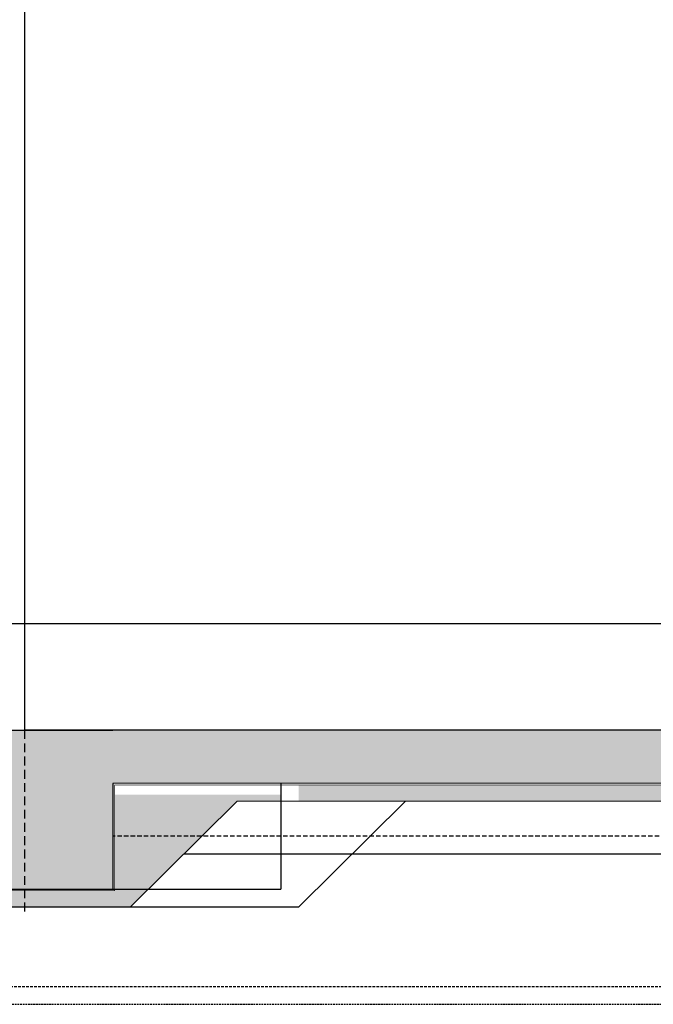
# Model space of a CAD drawing. Header units: centimetres. Extents: x 657501712 to 657529232, y 555122765 to 555182979.
# Tile 56 of 77: x 657506484 to 657506843, y 555123642 to 555124198. Entities that reach past the tile are written whole.
import ezdxf

# ---------------------------------------------------------------- set-up
doc = ezdxf.new("R2010")
doc.units = ezdxf.units.CM
doc.header["$LTSCALE"] = 0.1
doc.linetypes.add('ZKZOK_PW_06_00_300$0$DASHED', pattern=[0.75, 0.5, -0.25])
for name, color, linetype in [('xrefs', 7, 'Continuous'), ('ZKZOK_PW_06_00_300$0$S_GB_301L', 1, 'Continuous'), ('ZKZOK_PW_06_00_300$0$S_GB_302L', 2, 'Continuous'), ('ZKZOK_PW_06_00_300$0$S_GB_303L', 3, 'Continuous'), ('ZKZOK_PW_06_00_300$0$S_GB_309H', 9, 'Continuous'), ('ZKZOK_PW_06_00_300$0$S_GB_309L', 9, 'Continuous'), ('ZKZOK_PW_06_00_300$0$S_GB_409H', 9, 'Continuous')]:
    doc.layers.add(name, color=color, linetype=linetype)

# ---------------------------------------------------------------- blocks, each defined once
blk = doc.blocks.new('wer')
at = {"layer": 'ZKZOK_PW_06_00_300$0$S_GB_309H'}
h = blk.add_hatch(dxfattribs=at)
h.set_pattern_fill('ANSI33', color=251, scale=20, angle=360.0798, style=0)
h.set_pattern_definition([(37, (-16312.65, 37584.73), (-76.4305, 101.4267), []), (37, (-16223.72, 37572.23), (-76.4305, 101.4267), [63.5, -31.75])])
edge = h.paths.add_edge_path()
edge.add_line((-13250, 0), (-13250, -900))
edge.add_line((-13250, -900), (-11950, -899.9))
edge.add_line((-11950, -899.9), (-11950, -301.1))
edge.add_line((-11950, -301.1), (-650, -300.5))
edge.add_line((-650, -300.5), (-650, -900))
edge.add_line((-650, -900), (650, -900))
edge.add_line((650, -900), (650, -300))
edge.add_line((650, -300), (8178.6, -300.4))
edge.add_line((8178.6, -300.4), (8178.6, 0))
edge.add_line((8178.6, 0), (-13250, 0))
h = blk.add_hatch(dxfattribs=at)
h.set_pattern_fill('DASH', color=251, scale=20, angle=45)
h.set_pattern_definition([(45, (-736443.45, 384606.145), (4e-14, 89.802561), [63.5, -63.5])])
h.paths.add_polyline_path([(-12750, -908), (-13260, -908), (-13260, -900), (-13350, -900), (-13350, -1000), (-12750, -1000)])
h.paths.add_polyline_path([(-12600, -908), (-12750, -908), (-12750, -1000), (-12600, -1000)])
h.paths.add_polyline_path([(-12450, -908), (-12600, -908), (-12600, -1000), (-12450, -1000)])
h.paths.add_polyline_path([(-12450, -908), (-12450, -1000), (-11850, -1000), (-11602.5, -754.2), (-11940, -752.5), (-11940, -908)])
h.paths.add_polyline_path([(-11246.8, -401), (-11000, -401), (-11000, -365), (-11940, -365), (-11940, -700.3), (-11548.1, -700.3)])
h.paths.add_polyline_path([(-11548.1, -700.3), (-11940, -700.3), (-11940, -752.5), (-11602.5, -754.2)])
h.paths.add_polyline_path([(-9060.3, -310.2), (-10900.3, -310.2), (-10900.3, -401), (-9060.3, -400.9)])
h.paths.add_polyline_path([(-8095.8, -310.2), (-9060.3, -310.2), (-9060.3, -400.9), (-8095.8, -400.9)])
h.paths.add_polyline_path([(-7220.3, -310.2), (-8095.8, -310.2), (-8095.8, -400.9), (-7220.3, -400.8)])
h.paths.add_polyline_path([(-5380.3, -310.2), (-7220.3, -310.2), (-7220.3, -400.8), (-5380.3, -400.7)])
h.paths.add_polyline_path([(-3540.3, -310.2), (-5380.3, -310.2), (-5380.3, -400.7), (-3540.3, -400.6)])
at = {"layer": 'ZKZOK_PW_06_00_300$0$S_GB_301L', "color": 251, "linetype": 'ZKZOK_PW_06_00_300$0$DASHED', "ltscale": 1000}
for p, q in [((39950, 600), (-12750, 600)), ((37650, 600), (-12750, 600)), ((-12450, 600), (-12450, -1050))]:
    blk.add_line(p, q, dxfattribs=at)
at = {"layer": 'ZKZOK_PW_06_00_300$0$S_GB_301L', "color": 251, "linetype": 'ZKZOK_PW_06_00_300$0$DASHED', "ltscale": 500}
blk.add_line((-650, -600), (-11950, -600), dxfattribs=at)
at = {"layer": 'ZKZOK_PW_06_00_300$0$S_GB_301L', "color": 251, "linetype": 'ZKZOK_PW_06_00_300$0$DASHED', "ltscale": 300}
blk.add_line((-13250, -1450), (37050, -1450), dxfattribs=at)
at = {"layer": 'ZKZOK_PW_06_00_300$0$S_GB_301L', "color": 251, "linetype": 'ZKZOK_PW_06_00_300$0$DASHED', "ltscale": 150, "const_width": 5}
blk.add_lwpolyline([(-13260, 0), (-13260, -908), (-11940, -908), (-11940, -310.2), (-660, -310.2), (-660, -910.1), (660.1, -910.1), (660.1, -310.2), (8178.6, -310.2)], dxfattribs=at)
at = {"layer": 'ZKZOK_PW_06_00_300$0$S_GB_302L', "color": 251, "linetype": 'Continuous'}
for p, q in [((-12450, 5000), (-12450, 0)), ((-12450, 5000), (-12450, 0)), ((-12450, 5000), (-12450, 0)), ((-11000, -301), (-11000, -900)), ((-14200, -900), (-11000, -900))]:
    blk.add_line(p, q, dxfattribs=at)
at = {"layer": 'ZKZOK_PW_06_00_300$0$S_GB_302L', "color": 251}
blk.add_line((-12450, 0), (-11950, 0), dxfattribs=at)
at = {"layer": 'ZKZOK_PW_06_00_300$0$S_GB_303L', "color": 251}
for p, q in [((-12750, 0), (-12450, 0)), ((8178.6, 0), (-12450, 0)), ((-11950, 0), (-12450, 0)), ((-650, -300.5), (-11950, -301.1)), ((-650, -300.5), (-11950, -301.1)), ((-11950, -301.1), (-11950, -900)), ((-11950, -301.1), (-11950, -900))]:
    blk.add_line(p, q, dxfattribs=at)
at = {"layer": 'ZKZOK_PW_06_00_300$0$S_GB_309L', "color": 251, "linetype": 'Continuous'}
for p, q in [((-11246.8, -401), (-1247, -400.5)), ((-11548.1, -700.3), (-998.9, -699.7))]:
    blk.add_line(p, q, dxfattribs=at)
at = {"layer": 'ZKZOK_PW_06_00_300$0$S_GB_309L', "color": 251, "linetype": 'ZKZOK_PW_06_00_300$0$DASHED', "ltscale": 200}
blk.add_line((-13300, -1550), (36535.5, -1550), dxfattribs=at)
at = {"layer": 'ZKZOK_PW_06_00_300$0$S_GB_409H', "color": 251}
for p, q in [((-11850, -1000), (-11246.8, -401)), ((-10900, -1000), (-10296.8, -401)), ((-14250, -1000), (-10900, -1000))]:
    blk.add_line(p, q, dxfattribs=at)

msp = doc.modelspace()

# ---------------------------------------------------------------- block references
at = {"layer": 'xrefs', "xscale": 0.1, "yscale": 0.1, "zscale": 0.1}
msp.add_blockref('wer', (657507732.194, 555123796.721), dxfattribs=at)

doc.saveas('drawing.dxf')
